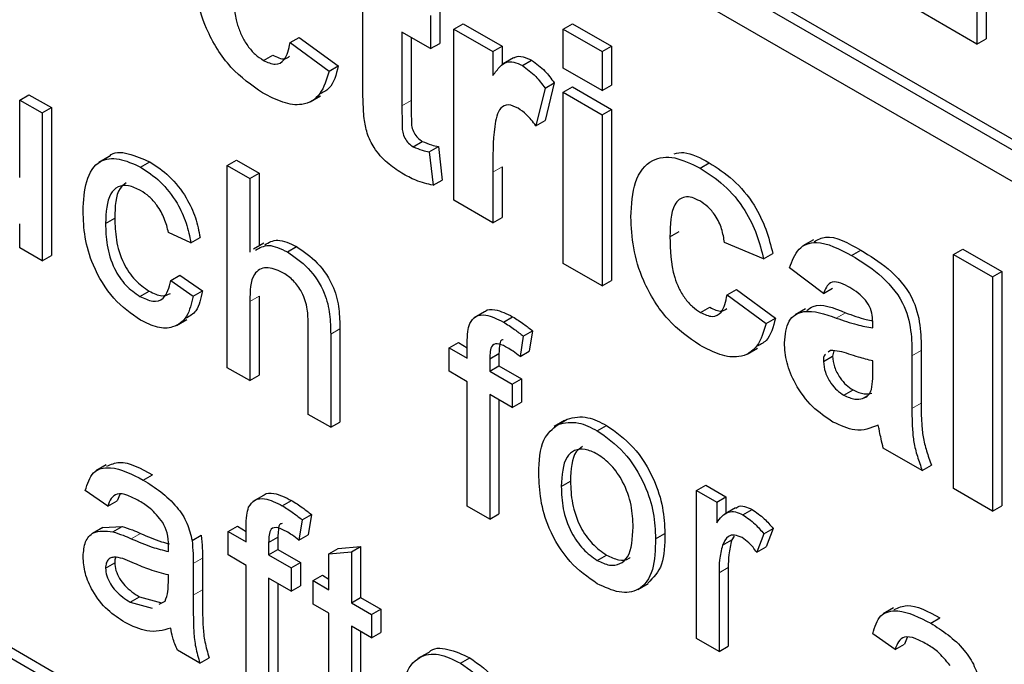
# Paper-space layout 'Blatt4' of a CAD drawing. Header units: millimetres. Extents: x 5 to 418, y 2 to 292.
# Tile 18 of 71: x 130.16 to 132.05, y 149.59 to 150.82. Entities that reach past the tile are written whole.
import ezdxf

# ---------------------------------------------------------------- set-up
doc = ezdxf.new("R2010")
doc.units = ezdxf.units.MM

psp = doc.layouts.new('Blatt4')

# ---------------------------------------------------------------- linework, layer by layer
at = {"color": 7, "linetype": 'Continuous', "lineweight": 25}
for p, q in [((127.5106, 153.2005), (134.2104, 149.3327)), ((127.5283, 153.2107), (134.2104, 149.3531)), ((134.2104, 149.2715), (127.5106, 153.1392)), ((132.0133, 151.4992), (132.0133, 150.7847)), ((131.9956, 151.489), (131.9956, 150.7745)), ((127.5106, 151.1181), (134.0867, 147.3218)), ((127.5283, 151.1284), (134.1044, 147.3321)), ((130.819, 150.6954), (130.819, 150.8408)), ((130.9664, 150.8395), (130.9664, 150.7761)), ((131.9956, 150.7745), (131.8766, 150.8432)), ((130.9487, 150.8293), (130.9487, 150.7659)), ((130.9487, 150.7659), (130.8938, 150.7976)), ((130.8938, 150.7976), (130.8938, 150.6565)), ((130.9936, 150.8034), (131.0112, 150.8136)), ((130.9936, 150.4752), (130.9936, 150.8034)), ((130.9936, 150.8034), (131.0683, 150.7602)), ((131.0112, 150.8136), (131.086, 150.7704)), ((131.203, 150.8034), (131.2206, 150.8136)), ((131.203, 150.7285), (131.203, 150.8034)), ((131.203, 150.8034), (131.2778, 150.7602)), ((131.2206, 150.8136), (131.2954, 150.7704)), ((130.6794, 150.7774), (130.6971, 150.7876)), ((130.6794, 150.7774), (130.7542, 150.7227)), ((130.6971, 150.7876), (130.7719, 150.7329)), ((130.9115, 150.7874), (130.9115, 150.6667)), ((131.9956, 150.7745), (132.0133, 150.7847)), ((130.9487, 150.7659), (130.9664, 150.7761)), ((131.0683, 150.7602), (131.086, 150.7704)), ((131.0683, 150.7602), (131.0683, 150.7144)), ((131.086, 150.7704), (131.086, 150.7342)), ((131.2778, 150.7602), (131.2954, 150.7704)), ((131.2778, 150.7602), (131.2778, 150.6854)), ((131.2954, 150.7704), (131.2954, 150.6956)), ((130.6285, 150.7435), (130.6462, 150.7537)), ((131.1079, 150.748), (131.088, 150.7365)), ((131.1248, 150.7333), (131.1425, 150.7436)), ((130.7542, 150.7227), (130.7719, 150.7329)), ((131.2778, 150.6854), (131.203, 150.7285)), ((131.1681, 150.6902), (131.1506, 150.6182)), ((131.1681, 150.6902), (131.1857, 150.7004)), ((131.1857, 150.7004), (131.1683, 150.6284)), ((131.203, 150.6825), (131.2206, 150.6927)), ((131.2206, 150.6927), (131.2954, 150.6495)), ((131.2778, 150.6854), (131.2954, 150.6956)), ((130.1614, 150.6674), (130.1791, 150.6776)), ((130.1614, 150.6674), (130.2045, 150.6426)), ((130.1614, 150.5186), (130.1614, 150.6674)), ((130.1791, 150.6776), (130.2221, 150.6528)), ((130.718, 150.664), (130.7378, 150.6755)), ((131.203, 150.3543), (131.203, 150.6825)), ((131.203, 150.6825), (131.2778, 150.6393)), ((130.2045, 150.6426), (130.2221, 150.6528)), ((130.2221, 150.6528), (130.2221, 150.3694)), ((131.2778, 150.6393), (131.2954, 150.6495)), ((131.2954, 150.6495), (131.2954, 150.3213)), ((130.2045, 150.6426), (130.2045, 150.3591)), ((131.1506, 150.6182), (131.1683, 150.6284)), ((131.2778, 150.6393), (131.2778, 150.3111)), ((130.9152, 150.578), (130.9329, 150.5882)), ((130.9462, 150.5684), (130.9639, 150.5786)), ((130.9639, 150.5786), (130.9713, 150.5141)), ((130.3331, 150.5593), (130.3132, 150.5478)), ((130.5593, 150.5422), (130.577, 150.5524)), ((130.577, 150.5524), (130.62, 150.5275)), ((130.9462, 150.5684), (130.9537, 150.5039)), ((130.393, 150.5387), (130.4106, 150.5489)), ((130.5593, 150.1543), (130.5593, 150.5422)), ((130.5593, 150.5422), (130.6023, 150.5173)), ((131.086, 150.5396), (131.086, 150.4422)), ((131.4651, 150.5369), (131.4828, 150.5471)), ((130.6023, 150.5173), (130.62, 150.5275)), ((130.6023, 150.5173), (130.6023, 150.3757)), ((130.62, 150.5275), (130.62, 150.3874)), ((130.9537, 150.5039), (130.9713, 150.5141)), ((131.0683, 150.5294), (131.0683, 150.432)), ((131.0683, 150.432), (130.9936, 150.4752)), ((130.3259, 150.431), (130.3436, 150.4412)), ((131.0683, 150.432), (131.086, 150.4422)), ((130.1614, 150.384), (130.1614, 150.4303)), ((130.4895, 150.3935), (130.4465, 150.4134)), ((130.4895, 150.3935), (130.5072, 150.4037)), ((131.4074, 150.4052), (131.4251, 150.4154)), ((130.2045, 150.3591), (130.1614, 150.384)), ((130.6294, 150.3928), (130.6095, 150.3813)), ((130.6743, 150.3763), (130.692, 150.3865)), ((131.5869, 150.363), (131.5121, 150.3946)), ((131.6823, 150.3992), (131.6624, 150.3877)), ((131.9509, 150.3716), (131.9686, 150.3818)), ((131.9686, 150.3818), (132.0433, 150.3387)), ((130.2045, 150.3591), (130.2221, 150.3694)), ((131.5869, 150.363), (131.6046, 150.3732)), ((131.7556, 150.3692), (131.7733, 150.3794)), ((131.9509, 149.9225), (131.9509, 150.3716)), ((131.9509, 150.3716), (132.0257, 150.3285)), ((131.2778, 150.3111), (131.203, 150.3543)), ((131.7016, 150.2968), (131.6368, 150.3457)), ((130.4508, 150.3214), (130.4684, 150.3316)), ((130.4684, 150.3316), (130.5115, 150.3018)), ((132.0257, 150.3285), (132.0433, 150.3387)), ((132.0257, 150.3285), (132.0257, 149.8794)), ((132.0433, 150.3387), (132.0433, 149.8896)), ((130.4508, 150.3214), (130.4938, 150.2915)), ((131.2778, 150.3111), (131.2954, 150.3213)), ((131.7016, 150.2968), (131.7192, 150.307)), ((130.3916, 150.2909), (130.4092, 150.3011)), ((130.4938, 150.2915), (130.5115, 150.3018)), ((130.62, 150.2917), (130.62, 150.1397)), ((131.5171, 150.2939), (131.5348, 150.3041)), ((131.5171, 150.2939), (131.5919, 150.2392)), ((131.5348, 150.3041), (131.6096, 150.2494)), ((130.6023, 150.2815), (130.6023, 150.1295)), ((131.4661, 150.2599), (131.4838, 150.2702)), ((131.052, 150.2617), (131.0321, 150.2502)), ((131.0883, 150.2417), (131.106, 150.252)), ((131.5919, 150.2392), (131.6096, 150.2494)), ((131.6673, 150.2673), (131.6474, 150.2558)), ((130.4621, 150.2353), (130.482, 150.2468)), ((130.7143, 150.0648), (130.7143, 150.241)), ((131.7963, 150.2306), (131.7963, 150.2387)), ((130.7574, 150.2187), (130.7574, 150.04)), ((130.775, 150.2289), (130.775, 150.0502)), ((131.1264, 150.2148), (131.1203, 150.176)), ((131.1264, 150.2148), (131.1441, 150.225)), ((131.1441, 150.225), (131.138, 150.1862)), ((130.9847, 150.1922), (131.0024, 150.2024)), ((131.0024, 150.2024), (131.0191, 150.1927)), ((131.0191, 150.1723), (131.0191, 150.2011)), ((130.9847, 150.1474), (130.9847, 150.1922)), ((130.9847, 150.1922), (131.0191, 150.1723)), ((131.0622, 150.1714), (131.0799, 150.1816)), ((131.0799, 150.1816), (131.0799, 150.1576)), ((131.1203, 150.176), (131.138, 150.1862)), ((131.5556, 150.1804), (131.5755, 150.1919)), ((131.7016, 150.1663), (131.7192, 150.1765)), ((131.7153, 150.1872), (131.7106, 150.1838)), ((131.7214, 150.1866), (131.7192, 150.1765)), ((131.8711, 150.1768), (131.8711, 150.0759)), ((131.8888, 150.187), (131.8888, 150.0861)), ((131.0622, 150.1714), (131.0622, 150.1474)), ((131.0622, 150.1474), (131.0799, 150.1576)), ((131.0799, 150.1576), (131.1229, 150.1328)), ((131.7963, 150.1509), (131.7963, 150.1672)), ((130.6023, 150.1295), (130.5593, 150.1543)), ((130.6023, 150.1295), (130.62, 150.1397)), ((131.0191, 150.1275), (130.9847, 150.1474)), ((131.0622, 150.1474), (131.1052, 150.1226)), ((131.0191, 149.8888), (131.0191, 150.1275)), ((131.1052, 150.1226), (131.1229, 150.1328)), ((131.1052, 150.1226), (131.1052, 150.0778)), ((131.1229, 150.1328), (131.1229, 150.088)), ((131.1052, 150.0778), (131.0622, 150.1027)), ((131.0622, 150.1027), (131.0622, 149.864)), ((131.7406, 150.1015), (131.7583, 150.1117)), ((131.7768, 150.0952), (131.7853, 150.1001)), ((131.0799, 150.0925), (131.0799, 149.8742)), ((131.1052, 150.0778), (131.1229, 150.088)), ((130.7574, 150.04), (130.7143, 150.0648)), ((130.7574, 150.04), (130.775, 150.0502)), ((131.2056, 150.0532), (131.1857, 150.0417)), ((131.193, 150.0457), (131.2107, 150.0559)), ((131.2682, 150.0335), (131.2859, 150.0437)), ((131.891, 149.9571), (131.8162, 150.0003)), ((130.3272, 149.9681), (130.3073, 149.9566)), ((131.891, 149.9571), (131.9087, 149.9673)), ((130.3983, 149.9389), (130.416, 149.9491)), ((131.1992, 149.9268), (131.2168, 149.937)), ((131.4584, 149.9187), (131.4761, 149.9289)), ((131.4761, 149.9289), (131.5148, 149.9065)), ((130.3302, 149.8888), (130.2871, 149.9186)), ((130.3535, 149.9113), (130.3479, 149.899)), ((130.6283, 149.9096), (130.6084, 149.8981)), ((131.4584, 149.6353), (131.4584, 149.9187)), ((131.4584, 149.9187), (131.4971, 149.8963)), ((132.0257, 149.8794), (131.9509, 149.9225)), ((130.3302, 149.8888), (130.3479, 149.899)), ((130.6646, 149.8897), (130.6823, 149.8999)), ((131.4971, 149.8963), (131.5148, 149.9065)), ((131.4971, 149.8963), (131.4971, 149.8568)), ((131.5148, 149.9065), (131.5148, 149.8753)), ((130.7027, 149.8627), (130.7204, 149.8729)), ((130.7204, 149.8729), (130.7143, 149.8341)), ((131.0622, 149.864), (131.0191, 149.8888)), ((131.0622, 149.864), (131.0799, 149.8742)), ((131.533, 149.8858), (131.5131, 149.8743)), ((131.5473, 149.8724), (131.5649, 149.8826)), ((132.0257, 149.8794), (132.0433, 149.8896)), ((130.7027, 149.8627), (130.6966, 149.8239)), ((130.3206, 149.8479), (130.3007, 149.8364)), ((130.3207, 149.8478), (130.3576, 149.85)), ((130.3399, 149.8398), (130.3576, 149.85)), ((130.561, 149.8401), (130.5786, 149.8503)), ((130.561, 149.7953), (130.561, 149.8401)), ((130.561, 149.8401), (130.5954, 149.8202)), ((130.5786, 149.8503), (130.5954, 149.8406)), ((130.5954, 149.8202), (130.5954, 149.849)), ((130.6966, 149.8239), (130.7143, 149.8341)), ((131.38, 149.8262), (131.3977, 149.8364)), ((131.5876, 149.8358), (131.5741, 149.8005)), ((131.5876, 149.8358), (131.6053, 149.846)), ((131.6053, 149.846), (131.5918, 149.8107)), ((130.4917, 149.8228), (130.5094, 149.8331)), ((130.6385, 149.8193), (130.6561, 149.8295)), ((130.6385, 149.8193), (130.6385, 149.7953)), ((130.6561, 149.8295), (130.6561, 149.8055)), ((131.5081, 149.8139), (131.5258, 149.8241)), ((131.5306, 149.8313), (131.5258, 149.8241)), ((130.6385, 149.7953), (130.6561, 149.8055)), ((130.6561, 149.8055), (130.6992, 149.7807)), ((130.7539, 149.7977), (130.7716, 149.8079)), ((130.7539, 149.7977), (130.797, 149.8011)), ((130.7539, 149.7287), (130.7539, 149.7977)), ((130.7716, 149.8079), (130.8147, 149.8113)), ((130.797, 149.8011), (130.8147, 149.8113)), ((130.797, 149.8011), (130.797, 149.7038)), ((130.8147, 149.8113), (130.8147, 149.714)), ((131.5741, 149.8005), (131.5918, 149.8107)), ((130.3259, 149.7703), (130.3436, 149.7805)), ((130.4938, 149.7791), (130.4938, 149.7185)), ((130.5115, 149.7894), (130.5115, 149.7287)), ((130.5954, 149.7754), (130.561, 149.7953)), ((130.6385, 149.7953), (130.6815, 149.7705)), ((130.6815, 149.7705), (130.6992, 149.7807)), ((130.6992, 149.7807), (130.6992, 149.7359)), ((131.2682, 149.7848), (131.2859, 149.795)), ((130.5954, 149.5368), (130.5954, 149.7754)), ((130.6815, 149.7705), (130.6815, 149.7257)), ((131.5015, 149.761), (131.5015, 149.6104)), ((131.5191, 149.7712), (131.5191, 149.6206)), ((130.4463, 149.7427), (130.4465, 149.757)), ((130.6815, 149.7257), (130.6385, 149.7506)), ((130.6385, 149.7506), (130.6385, 149.5119)), ((130.6561, 149.7404), (130.6561, 149.5221)), ((130.7238, 149.7461), (130.7414, 149.7563)), ((130.7238, 149.7013), (130.7238, 149.7461)), ((130.7238, 149.7461), (130.7539, 149.7287)), ((130.7414, 149.7563), (130.7539, 149.7491)), ((131.3458, 149.7292), (131.3657, 149.7407)), ((130.6815, 149.7257), (130.6992, 149.7359)), ((130.373, 149.7049), (130.3907, 149.7151)), ((130.373, 149.7049), (130.4153, 149.6933)), ((130.3907, 149.7151), (130.433, 149.7035)), ((130.4288, 149.7008), (130.4399, 149.707)), ((130.797, 149.7038), (130.8147, 149.714)), ((130.797, 149.7038), (130.8357, 149.6815)), ((130.8147, 149.714), (130.8534, 149.6917)), ((130.7539, 149.6839), (130.7238, 149.7013)), ((130.7539, 149.5249), (130.7539, 149.6839)), ((130.8357, 149.6815), (130.8534, 149.6917)), ((130.8534, 149.6917), (130.8534, 149.6469)), ((131.836, 149.6938), (131.8162, 149.6823)), ((130.8357, 149.6815), (130.8357, 149.6367)), ((131.9072, 149.6646), (131.9249, 149.6748)), ((130.8357, 149.6367), (130.797, 149.6591)), ((130.797, 149.6591), (130.797, 149.4982)), ((130.8147, 149.6489), (130.8147, 149.5084)), ((130.8357, 149.6367), (130.8534, 149.6469)), ((131.5015, 149.6104), (131.4584, 149.6353)), ((131.839, 149.6144), (131.796, 149.6442)), ((131.8623, 149.637), (131.8567, 149.6246)), ((130.5067, 149.5879), (130.4637, 149.6128)), ((130.9444, 149.608), (130.9245, 149.5966)), ((131.5015, 149.6104), (131.5191, 149.6206)), ((131.839, 149.6144), (131.8567, 149.6246)), ((130.5067, 149.5879), (130.5244, 149.5981)), ((131.006, 149.5881), (131.0237, 149.5983))]:
    psp.add_line(p, q, dxfattribs=at)
at = {"color": 7, "linetype": 'Continuous', "lineweight": 18}
for p, q in [((130.8938, 150.6565), (130.9115, 150.6667)), ((131.0683, 150.5294), (131.086, 150.5396)), ((130.6023, 150.2815), (130.62, 150.2917)), ((131.7262, 150.2494), (131.7439, 150.2597)), ((130.7574, 150.2187), (130.775, 150.2289)), ((131.8711, 150.1768), (131.8888, 150.187)), ((131.8711, 150.0759), (131.8888, 150.0861)), ((130.3753, 149.8265), (130.3929, 149.8367)), ((130.4938, 149.7791), (130.5115, 149.7894)), ((131.5015, 149.761), (131.5191, 149.7712)), ((130.4938, 149.7185), (130.5115, 149.7287))]:
    psp.add_line(p, q, dxfattribs=at)
psp.add_arc((123.7915, 139.2087), 11.9587, 50.30384, 69.70154, dxfattribs=at)
at = {"color": 7, "linetype": 'Continuous', "lineweight": 25}
for points, knots in [([(130.6269, 150.6811), (130.6059, 150.6956), (130.5639, 150.7246), (130.5184, 150.7986), (130.4975, 150.8685), (130.4958, 150.9074), (130.495, 150.9268)], [0, 0, 0, 0, 0.279705, 0.558484, 0.778933, 1, 1, 1, 1]), ([(130.5697, 150.8888), (130.5702, 150.8635), (130.5708, 150.8319), (130.5864, 150.7904), (130.5979, 150.7708), (130.6125, 150.754), (130.6232, 150.747), (130.6285, 150.7435)], [0, 0, 0, 0, 0.499315, 0.62455, 0.749762, 0.874783, 1, 1, 1, 1]), ([(130.6285, 150.7435), (130.6363, 150.7399), (130.6519, 150.7328), (130.6729, 150.7446), (130.677, 150.765), (130.6794, 150.7774)], [0, 0, 0, 0, 0.280155, 0.558975, 1, 1, 1, 1]), ([(130.6462, 150.7537), (130.6542, 150.7497), (130.6671, 150.7432), (130.6756, 150.7491), (130.6787, 150.7513)], [0, 0, 0, 0, 0.628096, 1, 1, 1, 1]), ([(131.0683, 150.7144), (131.0727, 150.7205), (131.08, 150.7304), (131.0928, 150.7408), (131.108, 150.7414), (131.1192, 150.736), (131.1248, 150.7333)], [0, 0, 0, 0, 0.340512, 0.560529, 0.780182, 1, 1, 1, 1]), ([(131.1082, 150.7475), (131.1091, 150.7483), (131.1138, 150.7518), (131.1259, 150.7514), (131.137, 150.7462), (131.1425, 150.7436)], [0, 0, 0, 0, 0.119411, 0.55954, 1, 1, 1, 1]), ([(131.1425, 150.7436), (131.1513, 150.7373), (131.167, 150.7261), (131.18, 150.7083), (131.1857, 150.7004)], [0, 0, 0, 0, 0.559047, 1, 1, 1, 1]), ([(130.7542, 150.7227), (130.7495, 150.707), (130.7401, 150.6756), (130.7064, 150.6553), (130.666, 150.6607), (130.64, 150.6743), (130.6269, 150.6811)], [0, 0, 0, 0, 0.280246, 0.559156, 0.779324, 1, 1, 1, 1]), ([(130.7719, 150.7329), (130.7678, 150.7162), (130.7615, 150.6906), (130.7424, 150.682), (130.7358, 150.679)], [0, 0, 0, 0, 0.655166, 1, 1, 1, 1]), ([(131.1248, 150.7333), (131.1336, 150.7271), (131.1494, 150.7159), (131.1623, 150.6981), (131.1681, 150.6902)], [0, 0, 0, 0, 0.559047, 1, 1, 1, 1]), ([(130.8215, 150.6318), (130.8206, 150.6439), (130.819, 150.6655), (130.819, 150.6863), (130.819, 150.6954)], [0, 0, 0, 0, 0.559821, 1, 1, 1, 1]), ([(130.9115, 150.6667), (130.9116, 150.6534), (130.9118, 150.6366), (130.9123, 150.616), (130.9167, 150.6044), (130.9241, 150.5942), (130.93, 150.5902), (130.9329, 150.5882)], [0, 0, 0, 0, 0.501035, 0.62624, 0.751076, 0.875368, 1, 1, 1, 1]), ([(130.8938, 150.6565), (130.894, 150.6431), (130.8941, 150.6264), (130.8947, 150.6058), (130.899, 150.5942), (130.9065, 150.5839), (130.9123, 150.58), (130.9152, 150.578)], [0, 0, 0, 0, 0.501035, 0.62624, 0.751076, 0.875368, 1, 1, 1, 1]), ([(131.1167, 150.6517), (131.1101, 150.6547), (131.0971, 150.6607), (131.0774, 150.6505), (131.068, 150.6033), (131.0682, 150.559), (131.0683, 150.5294)], [0, 0, 0, 0, 0.124677, 0.248774, 0.498062, 1, 1, 1, 1]), ([(131.1506, 150.6182), (131.1447, 150.6257), (131.1342, 150.6392), (131.122, 150.6479), (131.1167, 150.6517)], [0, 0, 0, 0, 0.560304, 1, 1, 1, 1]), ([(130.8935, 150.5272), (130.8842, 150.5333), (130.8655, 150.5457), (130.8409, 150.5726), (130.8258, 150.6042), (130.8229, 150.6226), (130.8215, 150.6318)], [0, 0, 0, 0, 0.280582, 0.560425, 0.779442, 1, 1, 1, 1]), ([(130.9152, 150.578), (130.9211, 150.5754), (130.9317, 150.5709), (130.9418, 150.5691), (130.9462, 150.5684)], [0, 0, 0, 0, 0.559504, 1, 1, 1, 1]), ([(130.9329, 150.5882), (130.9388, 150.5857), (130.9494, 150.5811), (130.9594, 150.5793), (130.9639, 150.5786)], [0, 0, 0, 0, 0.559504, 1, 1, 1, 1]), ([(130.2828, 150.4545), (130.2839, 150.4745), (130.2861, 150.5143), (130.3103, 150.5533), (130.351, 150.5582), (130.379, 150.5452), (130.393, 150.5387)], [0, 0, 0, 0, 0.280838, 0.559682, 0.77958, 1, 1, 1, 1]), ([(130.3333, 150.559), (130.3335, 150.5592), (130.3405, 150.5696), (130.3699, 150.5666), (130.3971, 150.5548), (130.4106, 150.5489)], [0, 0, 0, 0, 0.011463, 0.505145, 1, 1, 1, 1]), ([(131.3326, 150.4433), (131.3339, 150.4668), (131.3365, 150.5138), (131.3682, 150.5554), (131.4156, 150.5613), (131.4486, 150.545), (131.4651, 150.5369)], [0, 0, 0, 0, 0.280706, 0.559641, 0.779503, 1, 1, 1, 1]), ([(131.4157, 150.5644), (131.4217, 150.5657), (131.4415, 150.5698), (131.4659, 150.5564), (131.4828, 150.5471)], [0, 0, 0, 0, 0.305492, 1, 1, 1, 1]), ([(130.393, 150.5387), (130.4057, 150.5304), (130.4312, 150.5137), (130.4626, 150.4737), (130.4821, 150.4314), (130.487, 150.4061), (130.4895, 150.3935)], [0, 0, 0, 0, 0.28027, 0.559438, 0.779535, 1, 1, 1, 1]), ([(130.4106, 150.5489), (130.4234, 150.5406), (130.4488, 150.5239), (130.4802, 150.4839), (130.4998, 150.4416), (130.5047, 150.4163), (130.5072, 150.4037)], [0, 0, 0, 0, 0.28027, 0.559438, 0.779535, 1, 1, 1, 1]), ([(131.4651, 150.5369), (131.4806, 150.527), (131.5114, 150.5074), (131.5507, 150.4606), (131.5752, 150.4095), (131.583, 150.3785), (131.5869, 150.363)], [0, 0, 0, 0, 0.280452, 0.559333, 0.779381, 1, 1, 1, 1]), ([(131.4828, 150.5471), (131.4983, 150.5373), (131.5291, 150.5176), (131.5683, 150.4708), (131.5929, 150.4197), (131.6007, 150.3887), (131.6046, 150.3732)], [0, 0, 0, 0, 0.280452, 0.559333, 0.779381, 1, 1, 1, 1]), ([(130.9537, 150.5039), (130.9427, 150.5065), (130.923, 150.5111), (130.9025, 150.5222), (130.8935, 150.5272)], [0, 0, 0, 0, 0.55973, 1, 1, 1, 1]), ([(130.3932, 150.4938), (130.3854, 150.4976), (130.3697, 150.5052), (130.3491, 150.5026), (130.3281, 150.4826), (130.3268, 150.4523), (130.3259, 150.431)], [0, 0, 0, 0, 0.187094, 0.373882, 0.560731, 1, 1, 1, 1]), ([(130.3657, 150.5089), (130.3613, 150.5056), (130.3448, 150.493), (130.3441, 150.4631), (130.3436, 150.4412)], [0, 0, 0, 0, 0.265826, 1, 1, 1, 1]), ([(130.4465, 150.4134), (130.4443, 150.4223), (130.44, 150.4401), (130.4261, 150.4647), (130.4097, 150.4831), (130.3987, 150.4903), (130.3932, 150.4938)], [0, 0, 0, 0, 0.280213, 0.559486, 0.779662, 1, 1, 1, 1]), ([(131.4645, 150.4739), (131.4595, 150.4764), (131.4496, 150.4814), (131.4358, 150.4822), (131.4246, 150.4773), (131.4086, 150.4573), (131.4079, 150.4284), (131.4074, 150.4052)], [0, 0, 0, 0, 0.125319, 0.250542, 0.375793, 0.501062, 1, 1, 1, 1]), ([(131.5121, 150.3946), (131.5107, 150.4031), (131.5079, 150.42), (131.4962, 150.4448), (131.4805, 150.4635), (131.4698, 150.4705), (131.4645, 150.4739)], [0, 0, 0, 0, 0.280561, 0.559646, 0.779588, 1, 1, 1, 1]), ([(130.393, 150.2453), (130.3752, 150.2578), (130.3396, 150.2826), (130.3014, 150.346), (130.2848, 150.4052), (130.2835, 150.4381), (130.2828, 150.4545)], [0, 0, 0, 0, 0.279595, 0.558339, 0.778834, 1, 1, 1, 1]), ([(130.3436, 150.4412), (130.344, 150.4275), (130.3448, 150.4002), (130.357, 150.3571), (130.3816, 150.3203), (130.4, 150.3075), (130.4092, 150.3011)], [0, 0, 0, 0, 0.281277, 0.560542, 0.780117, 1, 1, 1, 1]), ([(131.4646, 150.1975), (131.4436, 150.212), (131.4016, 150.2411), (131.356, 150.315), (131.3352, 150.385), (131.3335, 150.4238), (131.3326, 150.4433)], [0, 0, 0, 0, 0.27971, 0.558488, 0.778934, 1, 1, 1, 1]), ([(130.3259, 150.431), (130.3263, 150.4173), (130.3272, 150.39), (130.3394, 150.3469), (130.364, 150.3101), (130.3824, 150.2973), (130.3916, 150.2909)], [0, 0, 0, 0, 0.281277, 0.560542, 0.780117, 1, 1, 1, 1]), ([(131.4074, 150.4052), (131.4079, 150.3799), (131.4085, 150.3483), (131.424, 150.3068), (131.4356, 150.2872), (131.4502, 150.2705), (131.4608, 150.2635), (131.4661, 150.2599)], [0, 0, 0, 0, 0.499311, 0.624545, 0.749764, 0.874783, 1, 1, 1, 1]), ([(131.6839, 150.3959), (131.6909, 150.3998), (131.7146, 150.4128), (131.749, 150.3932), (131.7733, 150.3794)], [0, 0, 0, 0, 0.294246, 1, 1, 1, 1]), ([(130.6132, 150.3795), (130.6211, 150.3841), (130.6379, 150.3938), (130.6617, 150.3824), (130.6743, 150.3763)], [0, 0, 0, 0, 0.4701756, 1, 1, 1, 1]), ([(130.6309, 150.3898), (130.6388, 150.3943), (130.6556, 150.404), (130.6794, 150.3926), (130.692, 150.3865)], [0, 0, 0, 0, 0.4701756, 1, 1, 1, 1]), ([(130.692, 150.3865), (130.7056, 150.3773), (130.7327, 150.359), (130.7646, 150.3114), (130.7743, 150.2661), (130.7748, 150.2413), (130.775, 150.2289)], [0, 0, 0, 0, 0.2803221, 0.5583423, 0.7785551, 1, 1, 1, 1]), ([(131.6368, 150.3457), (131.6416, 150.359), (131.6513, 150.3855), (131.6938, 150.4019), (131.7321, 150.3816), (131.7556, 150.3692)], [0, 0, 0, 0, 0.280771, 0.559843, 1, 1, 1, 1]), ([(130.6743, 150.3763), (130.6879, 150.3671), (130.715, 150.3488), (130.7469, 150.3012), (130.7566, 150.2559), (130.7571, 150.2311), (130.7574, 150.2187)], [0, 0, 0, 0, 0.2803221, 0.5583423, 0.7785551, 1, 1, 1, 1]), ([(131.7556, 150.3692), (131.7731, 150.3587), (131.8077, 150.338), (131.8557, 150.2847), (131.8711, 150.2241), (131.8711, 150.1926), (131.8711, 150.1768)], [0, 0, 0, 0, 0.281738, 0.560027, 0.778338, 1, 1, 1, 1]), ([(131.7733, 150.3794), (131.7907, 150.369), (131.8254, 150.3482), (131.8734, 150.2949), (131.8887, 150.2343), (131.8888, 150.2028), (131.8888, 150.187)], [0, 0, 0, 0, 0.281738, 0.560027, 0.778338, 1, 1, 1, 1]), ([(130.6646, 150.3371), (130.654, 150.3415), (130.6326, 150.3503), (130.6035, 150.3335), (130.6028, 150.3012), (130.6023, 150.2815)], [0, 0, 0, 0, 0.2802042, 0.5593199, 1, 1, 1, 1]), ([(130.7143, 150.241), (130.714, 150.2506), (130.7134, 150.2698), (130.7029, 150.3007), (130.684, 150.3245), (130.6711, 150.3329), (130.6646, 150.3371)], [0, 0, 0, 0, 0.28122, 0.559776, 0.779376, 1, 1, 1, 1]), ([(130.3916, 150.2909), (130.4, 150.287), (130.4168, 150.2791), (130.4425, 150.2861), (130.4476, 150.308), (130.4508, 150.3214)], [0, 0, 0, 0, 0.280899, 0.560904, 1, 1, 1, 1]), ([(131.7482, 150.3102), (131.7422, 150.3133), (131.7304, 150.3195), (131.7108, 150.3185), (131.7051, 150.305), (131.7016, 150.2968)], [0, 0, 0, 0, 0.281244, 0.560557, 1, 1, 1, 1]), ([(131.7963, 150.2387), (131.7961, 150.244), (131.7958, 150.2544), (131.7907, 150.2722), (131.7741, 150.295), (131.7589, 150.3039), (131.7482, 150.3102)], [0, 0, 0, 0, 0.187535, 0.374311, 0.560021, 1, 1, 1, 1]), ([(128.0345, 150.2908), (128.1533, 150.2475), (128.4991, 150.1215), (129.0802, 149.8608), (129.7758, 149.4881), (130.4727, 149.0498), (131.0311, 148.6497), (131.3549, 148.3928), (131.4498, 148.3176)], [0, 0, 0, 0, 0.106109, 0.308603, 0.511101, 0.713584, 0.916095, 1, 1, 1, 1]), ([(130.4938, 150.2915), (130.4906, 150.2776), (130.4843, 150.2499), (130.4581, 150.2301), (130.4259, 150.2291), (130.404, 150.2399), (130.393, 150.2453)], [0, 0, 0, 0, 0.2802, 0.559512, 0.779587, 1, 1, 1, 1]), ([(130.4092, 150.3011), (130.4179, 150.2969), (130.4336, 150.2891), (130.4453, 150.2944), (130.4505, 150.2968)], [0, 0, 0, 0, 0.548589, 1, 1, 1, 1]), ([(130.5115, 150.3018), (130.5087, 150.2873), (130.504, 150.2629), (130.4872, 150.2531), (130.4805, 150.2491)], [0, 0, 0, 0, 0.593898, 1, 1, 1, 1]), ([(131.4661, 150.2599), (131.474, 150.2564), (131.4896, 150.2493), (131.5105, 150.261), (131.5146, 150.2814), (131.5171, 150.2939)], [0, 0, 0, 0, 0.280155, 0.558975, 1, 1, 1, 1]), ([(131.4838, 150.2702), (131.4919, 150.2661), (131.5048, 150.2597), (131.5132, 150.2656), (131.5163, 150.2678)], [0, 0, 0, 0, 0.628113, 1, 1, 1, 1]), ([(131.6695, 150.2638), (131.6734, 150.2669), (131.6916, 150.2813), (131.721, 150.2691), (131.7439, 150.2597)], [0, 0, 0, 0, 0.217953, 1, 1, 1, 1]), ([(131.0237, 150.239), (131.0274, 150.2442), (131.0347, 150.2547), (131.0579, 150.2573), (131.0768, 150.2477), (131.0883, 150.2417)], [0, 0, 0, 0, 0.279462, 0.559655, 1, 1, 1, 1]), ([(131.0524, 150.2612), (131.0528, 150.2617), (131.0573, 150.2668), (131.0761, 150.2667), (131.0946, 150.2575), (131.106, 150.252)], [0, 0, 0, 0, 0.041176, 0.41403, 1, 1, 1, 1]), ([(131.106, 150.252), (131.1132, 150.2475), (131.126, 150.2395), (131.1386, 150.2294), (131.1441, 150.225)], [0, 0, 0, 0, 0.559957, 1, 1, 1, 1]), ([(131.6096, 150.2494), (131.6054, 150.2326), (131.5991, 150.2071), (131.58, 150.1984), (131.5734, 150.1954)], [0, 0, 0, 0, 0.655164, 1, 1, 1, 1]), ([(131.6268, 150.2022), (131.6284, 150.2174), (131.6316, 150.2479), (131.6691, 150.2694), (131.7045, 150.257), (131.7262, 150.2494)], [0, 0, 0, 0, 0.279666, 0.558305, 1, 1, 1, 1]), ([(131.7262, 150.2494), (131.7395, 150.2448), (131.7633, 150.2365), (131.7862, 150.2324), (131.7963, 150.2306)], [0, 0, 0, 0, 0.560219, 1, 1, 1, 1]), ([(131.7439, 150.2597), (131.7572, 150.2548), (131.7748, 150.2485), (131.7918, 150.2453), (131.7958, 150.2445)], [0, 0, 0, 0, 0.759475, 1, 1, 1, 1]), ([(131.0191, 150.2011), (131.0192, 150.2088), (131.0192, 150.2225), (131.0223, 150.234), (131.0237, 150.239)], [0, 0, 0, 0, 0.5603724, 1, 1, 1, 1]), ([(131.0883, 150.2417), (131.0955, 150.2373), (131.1083, 150.2293), (131.1209, 150.2192), (131.1264, 150.2148)], [0, 0, 0, 0, 0.559957, 1, 1, 1, 1]), ([(131.5919, 150.2392), (131.5871, 150.2234), (131.5777, 150.192), (131.5441, 150.1718), (131.5037, 150.1771), (131.4776, 150.1907), (131.4646, 150.1975)], [0, 0, 0, 0, 0.280244, 0.559161, 0.77933, 1, 1, 1, 1]), ([(131.0962, 150.1924), (131.0909, 150.1953), (131.0802, 150.2011), (131.0663, 150.1996), (131.0626, 150.1856), (131.0623, 150.1762), (131.0622, 150.1714)], [0, 0, 0, 0, 0.28147, 0.557718, 0.778519, 1, 1, 1, 1]), ([(131.0881, 150.2076), (131.087, 150.2075), (131.0821, 150.2071), (131.0806, 150.1954), (131.0801, 150.1862), (131.0799, 150.1816)], [0, 0, 0, 0, 0.131267, 0.564966, 1, 1, 1, 1]), ([(131.7198, 150.0502), (131.7065, 150.059), (131.6799, 150.0765), (131.648, 150.1196), (131.6295, 150.1645), (131.6277, 150.1896), (131.6268, 150.2022)], [0, 0, 0, 0, 0.280486, 0.559531, 0.779597, 1, 1, 1, 1]), ([(131.1203, 150.176), (131.1158, 150.1794), (131.1079, 150.1854), (131.0998, 150.1903), (131.0962, 150.1924)], [0, 0, 0, 0, 0.559971, 1, 1, 1, 1]), ([(131.7057, 150.1802), (131.7052, 150.1799), (131.7018, 150.1777), (131.7017, 150.1716), (131.7016, 150.1663)], [0, 0, 0, 0, 0.130407, 1, 1, 1, 1]), ([(131.7963, 150.1672), (131.7871, 150.1695), (131.7719, 150.1733), (131.7504, 150.1804), (131.7322, 150.1864), (131.7209, 150.1869), (131.7153, 150.1872)], [0, 0, 0, 0, 0.340189, 0.560383, 0.780516, 1, 1, 1, 1]), ([(131.7192, 150.1765), (131.72, 150.1697), (131.7214, 150.1559), (131.7322, 150.1357), (131.7451, 150.1204), (131.7539, 150.1146), (131.7583, 150.1117)], [0, 0, 0, 0, 0.279294, 0.559134, 0.779443, 1, 1, 1, 1]), ([(131.7016, 150.1663), (131.7023, 150.1594), (131.7038, 150.1457), (131.7146, 150.1255), (131.7274, 150.1102), (131.7362, 150.1044), (131.7406, 150.1015)], [0, 0, 0, 0, 0.279294, 0.559134, 0.779443, 1, 1, 1, 1]), ([(131.7936, 150.1126), (131.7946, 150.1194), (131.7963, 150.1316), (131.7963, 150.145), (131.7963, 150.1509)], [0, 0, 0, 0, 0.559679, 1, 1, 1, 1]), ([(131.7406, 150.1015), (131.7479, 150.0982), (131.761, 150.0923), (131.772, 150.0943), (131.7768, 150.0952)], [0, 0, 0, 0, 0.559314, 1, 1, 1, 1]), ([(131.7583, 150.1117), (131.7656, 150.1084), (131.7787, 150.1025), (131.7897, 150.1045), (131.7945, 150.1054)], [0, 0, 0, 0, 0.559314, 1, 1, 1, 1]), ([(131.7768, 150.0952), (131.781, 150.097), (131.7885, 150.1002), (131.792, 150.1088), (131.7936, 150.1126)], [0, 0, 0, 0, 0.559856, 1, 1, 1, 1]), ([(131.8888, 150.0861), (131.8889, 150.0734), (131.8892, 150.0525), (131.8919, 150.022), (131.8988, 149.9947), (131.9054, 149.9764), (131.9087, 149.9673)], [0, 0, 0, 0, 0.340129, 0.560069, 0.779964, 1, 1, 1, 1]), ([(131.2107, 150.0559), (131.2235, 150.0588), (131.2462, 150.0639), (131.2737, 150.0498), (131.2859, 150.0437)], [0, 0, 0, 0, 0.559038, 1, 1, 1, 1]), ([(131.8711, 150.0759), (131.8713, 150.0632), (131.8715, 150.0423), (131.8743, 150.0118), (131.8811, 149.9845), (131.8877, 149.9662), (131.891, 149.9571)], [0, 0, 0, 0, 0.340129, 0.560069, 0.779964, 1, 1, 1, 1]), ([(131.1561, 149.9515), (131.1571, 149.9753), (131.1588, 150.0177), (131.1826, 150.0372), (131.193, 150.0457)], [0, 0, 0, 0, 0.560962, 1, 1, 1, 1]), ([(131.193, 150.0457), (131.2058, 150.0485), (131.2285, 150.0536), (131.2561, 150.0396), (131.2682, 150.0335)], [0, 0, 0, 0, 0.559038, 1, 1, 1, 1]), ([(131.2859, 150.0437), (131.3035, 150.0313), (131.3388, 150.0064), (131.3772, 149.9445), (131.3955, 149.8855), (131.397, 149.8528), (131.3977, 149.8364)], [0, 0, 0, 0, 0.279557, 0.558601, 0.77899, 1, 1, 1, 1]), ([(131.8065, 150.0443), (131.7924, 150.0385), (131.7671, 150.0282), (131.7343, 150.0435), (131.7198, 150.0502)], [0, 0, 0, 0, 0.559709, 1, 1, 1, 1]), ([(131.8092, 150.0319), (131.8087, 150.0342), (131.8079, 150.0383), (131.8069, 150.0425), (131.8065, 150.0443)], [0, 0, 0, 0, 0.560063, 1, 1, 1, 1]), ([(131.2682, 150.0335), (131.2858, 150.021), (131.3211, 149.9962), (131.3595, 149.9343), (131.3778, 149.8753), (131.3793, 149.8426), (131.38, 149.8262)], [0, 0, 0, 0, 0.279557, 0.558601, 0.77899, 1, 1, 1, 1]), ([(131.8162, 150.0003), (131.8148, 150.0062), (131.8123, 150.0168), (131.8101, 150.0273), (131.8092, 150.0319)], [0, 0, 0, 0, 0.559958, 1, 1, 1, 1]), ([(131.2682, 149.9887), (131.2603, 149.9925), (131.2445, 150), (131.2239, 149.9971), (131.2022, 149.9782), (131.2004, 149.948), (131.1992, 149.9268)], [0, 0, 0, 0, 0.187132, 0.374022, 0.561095, 1, 1, 1, 1]), ([(131.2397, 150.0031), (131.2354, 150.0001), (131.2188, 149.9882), (131.2177, 149.9588), (131.2168, 149.937)], [0, 0, 0, 0, 0.25464, 1, 1, 1, 1]), ([(131.337, 149.8487), (131.3364, 149.8625), (131.3354, 149.89), (131.3202, 149.9332), (131.2957, 149.9693), (131.2774, 149.9823), (131.2682, 149.9887)], [0, 0, 0, 0, 0.281063, 0.56032, 0.780174, 1, 1, 1, 1]), ([(130.3285, 149.9654), (130.3363, 149.9688), (130.3605, 149.9794), (130.3936, 149.9613), (130.416, 149.9491)], [0, 0, 0, 0, 0.323832, 1, 1, 1, 1]), ([(130.2871, 149.9186), (130.2911, 149.9317), (130.299, 149.958), (130.3414, 149.9678), (130.3767, 149.9499), (130.3983, 149.9389)], [0, 0, 0, 0, 0.280431, 0.559301, 1, 1, 1, 1]), ([(131.2682, 149.7401), (131.2502, 149.7527), (131.2142, 149.7779), (131.1751, 149.8416), (131.1582, 149.9015), (131.1568, 149.9348), (131.1561, 149.9515)], [0, 0, 0, 0, 0.279617, 0.558368, 0.778858, 1, 1, 1, 1]), ([(130.3983, 149.9389), (130.4208, 149.9246), (130.4521, 149.9046), (130.4842, 149.8563), (130.4892, 149.834), (130.4917, 149.8228)], [0, 0, 0, 0, 0.559253, 0.779194, 1, 1, 1, 1]), ([(131.2168, 149.937), (131.2174, 149.923), (131.2184, 149.8951), (131.2329, 149.8513), (131.2579, 149.8147), (131.2766, 149.8016), (131.2859, 149.795)], [0, 0, 0, 0, 0.281131, 0.560388, 0.780165, 1, 1, 1, 1]), ([(130.3906, 149.8986), (130.3833, 149.9026), (130.3686, 149.9105), (130.3483, 149.9148), (130.3358, 149.9045), (130.3321, 149.894), (130.3302, 149.8888)], [0, 0, 0, 0, 0.280854, 0.559754, 0.779496, 1, 1, 1, 1]), ([(130.6287, 149.9091), (130.6291, 149.9096), (130.6336, 149.9147), (130.6524, 149.9146), (130.6709, 149.9054), (130.6823, 149.8999)], [0, 0, 0, 0, 0.041164, 0.414043, 1, 1, 1, 1]), ([(131.1992, 149.9268), (131.1997, 149.9128), (131.2007, 149.8849), (131.2152, 149.8411), (131.2403, 149.8044), (131.2589, 149.7914), (131.2682, 149.7848)], [0, 0, 0, 0, 0.281131, 0.560388, 0.780165, 1, 1, 1, 1]), ([(130.4354, 149.8578), (130.4276, 149.8675), (130.4137, 149.8848), (130.3977, 149.8944), (130.3906, 149.8986)], [0, 0, 0, 0, 0.557872, 1, 1, 1, 1]), ([(130.6, 149.8869), (130.6036, 149.8921), (130.611, 149.9026), (130.6342, 149.9052), (130.6531, 149.8956), (130.6646, 149.8897)], [0, 0, 0, 0, 0.279456, 0.559666, 1, 1, 1, 1]), ([(130.6823, 149.8999), (130.6894, 149.8954), (130.7023, 149.8874), (130.7149, 149.8774), (130.7204, 149.8729)], [0, 0, 0, 0, 0.559938, 1, 1, 1, 1]), ([(130.5954, 149.849), (130.5954, 149.8567), (130.5955, 149.8704), (130.5986, 149.8819), (130.6, 149.8869)], [0, 0, 0, 0, 0.560368, 1, 1, 1, 1]), ([(130.6646, 149.8897), (130.6718, 149.8852), (130.6846, 149.8772), (130.6972, 149.8671), (130.7027, 149.8627)], [0, 0, 0, 0, 0.559938, 1, 1, 1, 1]), ([(131.4971, 149.8568), (131.5036, 149.8657), (131.5126, 149.8781), (131.5326, 149.8793), (131.5424, 149.8747), (131.5473, 149.8724)], [0, 0, 0, 0, 0.559604, 0.77977, 1, 1, 1, 1]), ([(131.5339, 149.8845), (131.5351, 149.8857), (131.539, 149.89), (131.5505, 149.8892), (131.5601, 149.8848), (131.5649, 149.8826)], [0, 0, 0, 0, 0.1691513, 0.584515, 1, 1, 1, 1]), ([(131.5473, 149.8724), (131.5552, 149.8669), (131.5694, 149.8571), (131.582, 149.8423), (131.5876, 149.8358)], [0, 0, 0, 0, 0.559566, 1, 1, 1, 1]), ([(131.5649, 149.8826), (131.5729, 149.8771), (131.5871, 149.8673), (131.5997, 149.8525), (131.6053, 149.846)], [0, 0, 0, 0, 0.559566, 1, 1, 1, 1]), ([(130.4465, 149.8133), (130.4463, 149.8214), (130.446, 149.8357), (130.4386, 149.8511), (130.4354, 149.8578)], [0, 0, 0, 0, 0.561893, 1, 1, 1, 1]), ([(130.6644, 149.8555), (130.6632, 149.8554), (130.6584, 149.855), (130.6569, 149.8433), (130.6564, 149.8341), (130.6561, 149.8295)], [0, 0, 0, 0, 0.1313014, 0.5649738, 1, 1, 1, 1]), ([(130.2828, 149.7923), (130.2838, 149.8023), (130.2856, 149.8221), (130.3045, 149.8437), (130.3265, 149.8413), (130.3399, 149.8398)], [0, 0, 0, 0, 0.280457, 0.560984, 1, 1, 1, 1]), ([(130.3399, 149.8398), (130.3464, 149.8377), (130.3581, 149.8339), (130.37, 149.8288), (130.3753, 149.8265)], [0, 0, 0, 0, 0.5598966, 1, 1, 1, 1]), ([(130.3576, 149.85), (130.3641, 149.8479), (130.3758, 149.8441), (130.3877, 149.839), (130.3929, 149.8367)], [0, 0, 0, 0, 0.5598966, 1, 1, 1, 1]), ([(130.3929, 149.8367), (130.4064, 149.8308), (130.4251, 149.8225), (130.4433, 149.8178), (130.4484, 149.8164)], [0, 0, 0, 0, 0.719627, 1, 1, 1, 1]), ([(130.6725, 149.8403), (130.6672, 149.8432), (130.6565, 149.849), (130.6425, 149.8475), (130.6389, 149.8335), (130.6386, 149.8241), (130.6385, 149.8193)], [0, 0, 0, 0, 0.281472, 0.557722, 0.778516, 1, 1, 1, 1]), ([(130.6966, 149.8239), (130.6921, 149.8273), (130.6841, 149.8333), (130.6761, 149.8382), (130.6725, 149.8403)], [0, 0, 0, 0, 0.559917, 1, 1, 1, 1]), ([(131.2682, 149.7848), (131.2762, 149.7811), (131.2921, 149.7735), (131.3126, 149.777), (131.3342, 149.7966), (131.3358, 149.8273), (131.337, 149.8487)], [0, 0, 0, 0, 0.187049, 0.373949, 0.560985, 1, 1, 1, 1]), ([(131.3977, 149.8364), (131.3974, 149.815), (131.3969, 149.7734), (131.3756, 149.7518), (131.3652, 149.7413)], [0, 0, 0, 0, 0.512916, 1, 1, 1, 1]), ([(130.3753, 149.8265), (130.3887, 149.8207), (130.4127, 149.8104), (130.436, 149.8045), (130.4463, 149.8019)], [0, 0, 0, 0, 0.5601774, 1, 1, 1, 1]), ([(130.4917, 149.8228), (130.4925, 149.8145), (130.4938, 149.7996), (130.4938, 149.7854), (130.4938, 149.7791)], [0, 0, 0, 0, 0.559817, 1, 1, 1, 1]), ([(130.5094, 149.8331), (130.5102, 149.8247), (130.5115, 149.8098), (130.5115, 149.7956), (130.5115, 149.7894)], [0, 0, 0, 0, 0.559817, 1, 1, 1, 1]), ([(131.38, 149.8262), (131.3794, 149.8054), (131.3782, 149.764), (131.352, 149.7261), (131.3111, 149.7203), (131.2825, 149.7335), (131.2682, 149.7401)], [0, 0, 0, 0, 0.281033, 0.559513, 0.779599, 1, 1, 1, 1]), ([(131.5456, 149.8286), (131.5407, 149.8307), (131.5309, 149.835), (131.5162, 149.8311), (131.5112, 149.8204), (131.5081, 149.8139)], [0, 0, 0, 0, 0.28029, 0.560911, 1, 1, 1, 1]), ([(131.5258, 149.8241), (131.5236, 149.8149), (131.5197, 149.7985), (131.5193, 149.7795), (131.5191, 149.7712)], [0, 0, 0, 0, 0.559887, 1, 1, 1, 1]), ([(131.5741, 149.8005), (131.5692, 149.8069), (131.5604, 149.8184), (131.5501, 149.8255), (131.5456, 149.8286)], [0, 0, 0, 0, 0.560111, 1, 1, 1, 1]), ([(130.4463, 149.8019), (130.4463, 149.804), (130.4464, 149.8078), (130.4464, 149.8116), (130.4465, 149.8133)], [0, 0, 0, 0, 0.560023, 1, 1, 1, 1]), ([(131.5081, 149.8139), (131.5059, 149.8047), (131.502, 149.7883), (131.5016, 149.7693), (131.5015, 149.761)], [0, 0, 0, 0, 0.559887, 1, 1, 1, 1]), ([(130.3632, 149.6659), (130.3519, 149.6731), (130.3295, 149.6875), (130.3016, 149.7224), (130.2851, 149.7604), (130.2836, 149.7817), (130.2828, 149.7923)], [0, 0, 0, 0, 0.280814, 0.559689, 0.779697, 1, 1, 1, 1]), ([(130.3817, 149.7789), (130.3694, 149.7845), (130.354, 149.7915), (130.3378, 149.7909), (130.3312, 149.7872), (130.3268, 149.7803), (130.3262, 149.7736), (130.3259, 149.7703)], [0, 0, 0, 0, 0.500285, 0.625323, 0.750267, 0.875146, 1, 1, 1, 1]), ([(130.3456, 149.7909), (130.3454, 149.7906), (130.3437, 149.7881), (130.3436, 149.784), (130.3436, 149.7805)], [0, 0, 0, 0, 0.114678, 1, 1, 1, 1]), ([(130.3436, 149.7805), (130.344, 149.7756), (130.3449, 149.7657), (130.3525, 149.7499), (130.3673, 149.7302), (130.3811, 149.7214), (130.3907, 149.7151)], [0, 0, 0, 0, 0.186567, 0.373464, 0.560608, 1, 1, 1, 1]), ([(130.4465, 149.757), (130.4345, 149.76), (130.4132, 149.7654), (130.3913, 149.7748), (130.3817, 149.7789)], [0, 0, 0, 0, 0.559754, 1, 1, 1, 1]), ([(131.2859, 149.795), (131.2937, 149.7914), (131.3094, 149.7842), (131.3254, 149.7849), (131.3308, 149.7902), (131.3315, 149.7909)], [0, 0, 0, 0, 0.465396, 0.930425, 1, 1, 1, 1]), ([(130.3259, 149.7703), (130.3263, 149.7654), (130.3273, 149.7555), (130.3349, 149.7397), (130.3497, 149.72), (130.3634, 149.7111), (130.373, 149.7049)], [0, 0, 0, 0, 0.186567, 0.373464, 0.560608, 1, 1, 1, 1]), ([(130.4399, 149.707), (130.4421, 149.7129), (130.4461, 149.7233), (130.4462, 149.7367), (130.4463, 149.7427)], [0, 0, 0, 0, 0.558993, 1, 1, 1, 1]), ([(130.5115, 149.7287), (130.5116, 149.7145), (130.5116, 149.691), (130.5125, 149.6581), (130.5153, 149.6289), (130.5214, 149.6084), (130.5244, 149.5981)], [0, 0, 0, 0, 0.340205, 0.560339, 0.780173, 1, 1, 1, 1]), ([(130.4938, 149.7185), (130.4939, 149.7042), (130.494, 149.6808), (130.4948, 149.6479), (130.4976, 149.6187), (130.5037, 149.5982), (130.5067, 149.5879)], [0, 0, 0, 0, 0.340205, 0.560339, 0.780173, 1, 1, 1, 1]), ([(131.796, 149.6442), (131.7999, 149.6574), (131.8078, 149.6836), (131.8503, 149.6934), (131.8856, 149.6755), (131.9072, 149.6646)], [0, 0, 0, 0, 0.280431, 0.559301, 1, 1, 1, 1]), ([(131.8374, 149.691), (131.8452, 149.6945), (131.8694, 149.705), (131.9025, 149.687), (131.9249, 149.6748)], [0, 0, 0, 0, 0.323832, 1, 1, 1, 1]), ([(130.4508, 149.6551), (130.4361, 149.6509), (130.4098, 149.6435), (130.3774, 149.659), (130.3632, 149.6659)], [0, 0, 0, 0, 0.559979, 1, 1, 1, 1]), ([(131.9072, 149.6646), (131.9296, 149.6502), (131.9609, 149.6303), (131.9931, 149.582), (131.9981, 149.5597), (132.0006, 149.5485)], [0, 0, 0, 0, 0.559253, 0.779194, 1, 1, 1, 1]), ([(130.4637, 149.6128), (130.4603, 149.6208), (130.4542, 149.6351), (130.4518, 149.6489), (130.4508, 149.6551)], [0, 0, 0, 0, 0.559703, 1, 1, 1, 1]), ([(131.8995, 149.6243), (131.8921, 149.6283), (131.8775, 149.6362), (131.8571, 149.6405), (131.8447, 149.6301), (131.8409, 149.6197), (131.839, 149.6144)], [0, 0, 0, 0, 0.280854, 0.559754, 0.779496, 1, 1, 1, 1]), ([(130.9449, 149.6075), (130.9452, 149.608), (130.9529, 149.6182), (130.982, 149.6173), (131.0098, 149.6047), (131.0237, 149.5983)], [0, 0, 0, 0, 0.024421, 0.511714, 1, 1, 1, 1]), ([(131.9442, 149.5835), (131.9364, 149.5931), (131.9225, 149.6104), (131.9065, 149.62), (131.8995, 149.6243)], [0, 0, 0, 0, 0.557872, 1, 1, 1, 1]), ([(130.8926, 149.5045), (130.8936, 149.5249), (130.8958, 149.5656), (130.9229, 149.6017), (130.9632, 149.6087), (130.9917, 149.595), (131.006, 149.5881)], [0, 0, 0, 0, 0.280748, 0.559777, 0.779664, 1, 1, 1, 1]), ([(131.0237, 149.5983), (131.0415, 149.5857), (131.0771, 149.5603), (131.115, 149.4969), (131.132, 149.4377), (131.1335, 149.4047), (131.1342, 149.3882)], [0, 0, 0, 0, 0.279367, 0.558401, 0.778886, 1, 1, 1, 1]), ([(131.006, 149.5881), (131.0238, 149.5755), (131.0594, 149.5501), (131.0974, 149.4867), (131.1144, 149.4275), (131.1158, 149.3945), (131.1165, 149.378)], [0, 0, 0, 0, 0.279367, 0.558401, 0.778886, 1, 1, 1, 1])]:
    psp.add_open_spline(points, degree=3, knots=knots, dxfattribs=at)

doc.saveas('drawing.dxf')
